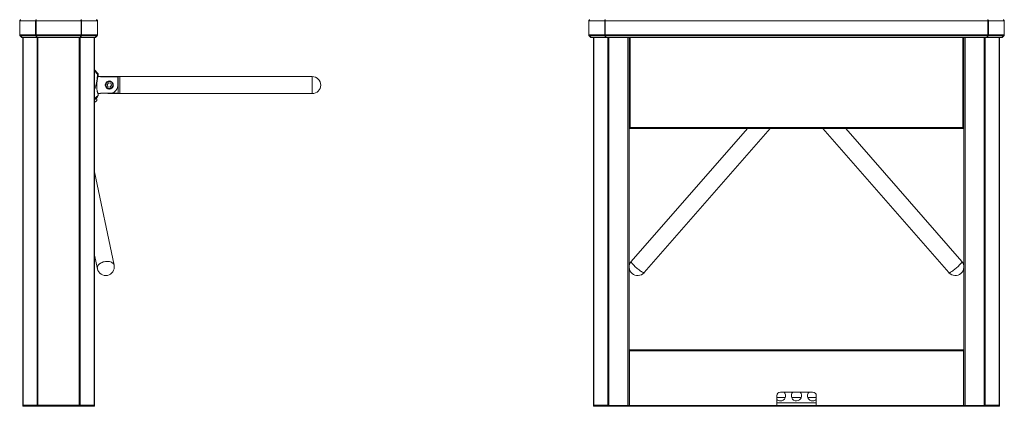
# Model space of a CAD drawing. Header units: millimetres. Extents: x -1884 to 4402, y -1985 to 3057.
# Tile 18 of 22: x 1962 to 4402, y 12 to 970. Entities that reach past the tile are written whole.
import ezdxf

# ---------------------------------------------------------------- set-up
doc = ezdxf.new("R2010")
doc.units = ezdxf.units.MM

msp = doc.modelspace()

# ---------------------------------------------------------------- linework, layer by layer
at = {"color": 7, "linetype": 'Continuous', "lineweight": 18}
for p, q in [((1961.9, 967.4), (1962.4, 967.4)), ((1961.9, 967.4), (1961.9, 932.8)), ((1962.4, 967.4), (1962.4, 932.8)), ((1962.4, 967.4), (2001.4, 967.4)), ((2001.4, 967.4), (2001.4, 932.8)), ((2001.4, 967.4), (2002.4, 967.4)), ((2002.4, 967.4), (2002.4, 932.8)), ((2002.6, 967.4), (2002.6, 932.8)), ((2002.6, 967.4), (2114.1, 967.4)), ((2114.1, 967.4), (2114.1, 932.8)), ((2114.3, 967.4), (2114.3, 932.8)), ((2115.4, 967.4), (2114.3, 967.4)), ((2115.4, 967.4), (2115.4, 932.8)), ((2115.4, 967.4), (2154.4, 967.4)), ((2154.4, 967.4), (2154.4, 932.8)), ((2154.9, 967.4), (2154.4, 967.4)), ((2154.9, 967.4), (2154.9, 932.8)), ((3372.2, 967.4), (3372.7, 967.4)), ((3372.2, 967.4), (3372.2, 932.8)), ((3372.7, 967.4), (3411.7, 967.4)), ((3372.7, 967.4), (3372.7, 932.8)), ((3411.7, 967.4), (3411.7, 932.8)), ((3411.7, 967.4), (3412.7, 967.4)), ((3413, 968.3), (3412.7, 968)), ((3412.7, 967.4), (3412.7, 932.8)), ((3412.7, 960.5), (3412.9, 960.5)), ((3412.7, 959.9), (3412.9, 959.8)), ((3412.9, 967.4), (3412.9, 932.8)), ((3412.9, 967.4), (4361.5, 967.4)), ((4361.6, 968), (4361.3, 968.3)), ((4361.5, 967.4), (4361.5, 932.8)), ((4361.5, 960.5), (4361.6, 960.5)), ((4361.5, 959.8), (4361.6, 959.9)), ((4361.7, 967.5), (4361.6, 967.5)), ((4361.6, 967.4), (4361.6, 932.8)), ((4362.7, 967.4), (4361.6, 967.4)), ((4362.7, 967.4), (4362.7, 932.8)), ((4362.7, 967.4), (4401.7, 967.4)), ((4401.7, 967.4), (4401.7, 932.8)), ((4402.2, 967.4), (4401.7, 967.4)), ((4402.2, 967.4), (4402.2, 932.8)), ((1962.4, 932.8), (1961.9, 932.8)), ((1962.4, 932.8), (2001.4, 932.8)), ((1962.8, 930.6), (1963.1, 930.9)), ((1962.8, 930.6), (1967.2, 926.2)), ((1963.4, 930.6), (2001.7, 930.6)), ((1967.8, 926.2), (1963.4, 930.6)), ((2002.4, 932.8), (2001.4, 932.8)), ((2001.7, 930.6), (2002.4, 931.6)), ((2001.7, 930.6), (2003.5, 926.2)), ((2002.4, 935.2), (2002.6, 935.2)), ((2002.4, 931.6), (2004.2, 927.2)), ((2002.6, 932.8), (2114.1, 932.8)), ((2003.1, 930.6), (2113.7, 930.6)), ((2004.9, 926.2), (2003.1, 930.6)), ((2004.3, 927.7), (2004.3, 926.2)), ((2113.7, 930.6), (2111.9, 926.2)), ((2112.5, 927.2), (2114.3, 931.6)), ((2112.5, 927.7), (2112.5, 926.2)), ((2113.3, 926.2), (2115.1, 930.6)), ((2114.1, 935.2), (2114.3, 935.2)), ((2114.3, 932.8), (2115.4, 932.8)), ((2115.1, 930.6), (2114.3, 931.6)), ((2115.1, 930.6), (2153.4, 930.6)), ((2115.4, 932.8), (2154.4, 932.8)), ((2153.4, 930.6), (2149, 926.2)), ((2149.6, 926.2), (2154, 930.6)), ((2154, 930.6), (2153.6, 930.9)), ((2154.4, 932.8), (2154.9, 932.8)), ((3372.7, 932.8), (3372.2, 932.8)), ((3372.7, 932.8), (3411.7, 932.8)), ((3373.1, 930.6), (3373.4, 930.9)), ((3373.1, 930.6), (3377.5, 926.2)), ((3373.7, 930.6), (3412, 930.6)), ((3378.1, 926.2), (3373.7, 930.6)), ((3412.7, 932.8), (3411.7, 932.8)), ((3412, 930.6), (3412.7, 931.6)), ((3412, 930.6), (3413.8, 926.2)), ((3412.7, 935.2), (3412.9, 935.2)), ((3412.7, 931.6), (3414.6, 927.2)), ((3412.9, 932.8), (4361.5, 932.8)), ((3413.4, 930.6), (4361, 930.6)), ((3415.2, 926.2), (3413.4, 930.6)), ((3413.7, 929.3), (3413.7, 929.8)), ((3414.4, 927.6), (3414.4, 928.1)), ((4361, 930.6), (4359.2, 926.2)), ((4359.8, 927.2), (4361.6, 931.6)), ((4360, 928.1), (4360, 927.6)), ((4360.6, 926.2), (4362.4, 930.6)), ((4360.7, 929.8), (4360.7, 929.3)), ((4361.5, 935.2), (4361.6, 935.2)), ((4361.6, 932.8), (4362.7, 932.8)), ((4362.4, 930.6), (4361.6, 931.6)), ((4362.4, 930.6), (4400.7, 930.6)), ((4362.7, 932.8), (4401.7, 932.8)), ((4400.7, 930.6), (4396.3, 926.2)), ((4396.9, 926.2), (4401.3, 930.6)), ((4401.3, 930.6), (4400.9, 930.9)), ((4401.7, 932.8), (4402.2, 932.8)), ((1967.2, 926.2), (1967.5, 926.5)), ((1967.8, 926.2), (2003.5, 926.2)), ((1969.4, 926.2), (1969.4, 15.3)), ((2003.5, 926.2), (2004.2, 927.2)), ((2003.5, 926.2), (2004.3, 926.2)), ((2004.3, 926.2), (2004.9, 926.2)), ((2004.9, 926.2), (2111.9, 926.2)), ((2112.5, 926.2), (2111.9, 926.2)), ((2112.5, 927.2), (2113.3, 926.2)), ((2112.5, 926.2), (2113.3, 926.2)), ((2113.3, 926.2), (2149, 926.2)), ((2147.4, 926.2), (2147.4, 15.3)), ((2149.3, 926.5), (2149.6, 926.2)), ((3377.5, 926.2), (3377.8, 926.5)), ((3378.1, 926.2), (3413.8, 926.2)), ((3384.2, 926.2), (3384.2, 15.3)), ((3413.8, 926.2), (3414.6, 927.2)), ((3413.8, 926.2), (3414.4, 926.2)), ((3414.4, 926.2), (3414.4, 927)), ((3415.2, 926.2), (4359.2, 926.2)), ((3472.2, 926.2), (3472.2, 14.2)), ((3472.7, 926.2), (3472.7, 704.1)), ((4301.7, 704.1), (4301.7, 926.2)), ((4302.2, 926.2), (4302.2, 14.2)), ((4359.8, 927.2), (4360.6, 926.2)), ((4360, 927), (4360, 926.2)), ((4360.6, 926.2), (4360, 926.2)), ((4360.6, 926.2), (4396.3, 926.2)), ((4390.2, 926.2), (4390.2, 15.3)), ((4396.6, 926.5), (4396.9, 926.2)), ((3472.7, 893.4), (3472.2, 893.4)), ((4302.2, 893.4), (4301.7, 893.4)), ((2156, 836.5), (2147.4, 846.3)), ((2154.8, 835.5), (2147.4, 843.9)), ((2154.8, 835.5), (2156, 836.5)), ((2162, 829.7), (2155.9, 829.7)), ((2156, 830.2), (2156, 836.5)), ((2162, 828.6), (2162, 829.7)), ((2210, 829.7), (2163, 829.7)), ((2163, 828.6), (2163, 829.7)), ((2687, 829.6), (2210, 829.7)), ((2210, 829.7), (2210, 808.5)), ((2210, 787.3), (2210, 829.7)), ((2163, 828.7), (2162, 828.7)), ((2162, 828.6), (2205, 828.5)), ((2206, 828.6), (2163, 828.6)), ((2163, 828.6), (2163, 828.6)), ((2178.3, 809.3), (2181.8, 813.9)), ((2180.5, 804), (2178.3, 809.3)), ((2181.8, 813.9), (2187.5, 813.1)), ((2189.7, 807.8), (2186.2, 803.2)), ((2187.5, 813.1), (2189.7, 807.8)), ((2205, 828.5), (2205, 808.5)), ((2206, 788.5), (2206, 828.6)), ((2210, 808.5), (2210, 787.3)), ((2687, 829.6), (2687, 808.4)), ((2687, 787.2), (2687, 829.6)), ((2687, 808.4), (2687, 787.2)), ((2155.8, 787.3), (2162, 787.3)), ((2156, 782.8), (2156, 786.9)), ((2190.4, 788.5), (2162, 788.5)), ((2162, 787.3), (2162, 788.5)), ((2162, 788.4), (2164, 788.4)), ((2164, 788.5), (2164, 788.4)), ((2177.1, 788.5), (2206, 788.5)), ((2186.2, 803.2), (2180.5, 804)), ((2184, 787.3), (2210, 787.3)), ((2210, 787.3), (2212.5, 787.3)), ((2212.6, 787.3), (2212.6, 787.3)), ((2215.5, 787.3), (2212.6, 787.3)), ((2215.5, 787.3), (2687, 787.2)), ((3472.7, 792.4), (3472.3, 792.4)), ((4302.1, 792.4), (4301.7, 792.4)), ((2154.3, 779.1), (2147.4, 773)), ((2151.7, 768.8), (2147.4, 765)), ((2152.2, 775.9), (2151.5, 776.6)), ((3472.2, 774.3), (3472.7, 774.3)), ((3472.3, 775.2), (3472.7, 775.2)), ((4302.1, 775.2), (4301.7, 775.2)), ((4301.7, 774.3), (4302.2, 774.3)), ((3472.7, 739.3), (3472.2, 739.3)), ((3472.3, 738.4), (3472.7, 738.4)), ((4302.2, 739.3), (4301.7, 739.3)), ((4302.1, 738.4), (4301.7, 738.4)), ((3472.3, 709.7), (3472.7, 709.7)), ((4301.7, 709.7), (4302.1, 709.7)), ((3472.7, 703.7), (3472.7, 704.1)), ((3472.7, 702.4), (3472.7, 703.7)), ((3472.7, 703.7), (3472.7, 703.7)), ((3472.7, 703.6), (3475.1, 703.6)), ((3472.7, 702), (3472.7, 702.4)), ((3472.7, 701.2), (3472.7, 702)), ((3472.7, 702), (3475.1, 702)), ((3472.7, 701.2), (3475.1, 701.2)), ((3475.1, 703.6), (4299.3, 703.6)), ((3475.1, 703.6), (3475.1, 701.2)), ((3475.1, 701.2), (4299.3, 701.2)), ((3765.3, 701.2), (3477.4, 371.3)), ((3509.3, 343.5), (3821.6, 701.2)), ((3952.8, 701.2), (4265.1, 343.5)), ((4297, 371.3), (4009.1, 701.2)), ((4299.3, 703.6), (4301.6, 703.6)), ((4299.3, 701.2), (4299.3, 703.6)), ((4299.3, 702), (4301.7, 702)), ((4299.3, 701.2), (4301.7, 701.2)), ((4301.7, 703.7), (4301.7, 704.1)), ((4301.7, 702.4), (4301.7, 703.7)), ((4301.7, 703.7), (4301.7, 703.7)), ((4301.7, 702.4), (4301.7, 702)), ((4301.7, 702), (4301.7, 701.2)), ((2195.9, 361.7), (2147.4, 593.5)), ((2147.4, 386.5), (2154.4, 353.1)), ((4300.9, 152.4), (3473.4, 152.4)), ((3473.4, 150), (3473.4, 152.4)), ((4300.9, 150), (3473.4, 150)), ((3473.4, 13.3), (3473.4, 150)), ((4300.9, 150), (4300.9, 152.4)), ((4300.9, 13.3), (4300.9, 150)), ((3472.2, 142.2), (3473.4, 142.2)), ((4302.2, 142.2), (4300.9, 142.2)), ((3838.2, 38.4), (3838.2, 13.3)), ((3838.2, 34.2), (3859.2, 34.2)), ((3847.2, 47.4), (3927.2, 47.4)), ((3875.1, 34.2), (3899.2, 34.2)), ((3915.1, 34.2), (3936.2, 34.2)), ((3936.2, 38.4), (3936.2, 13.3)), ((1969.4, 15.3), (1970.3, 15.3)), ((1969.4, 15.3), (1969.4, 12.2)), ((1969.4, 14.2), (1970.8, 14.2)), ((1970.8, 12.2), (1969.4, 12.2)), ((1969.4, 12.2), (1969.4, 12.2)), ((2005, 15.3), (1970.3, 15.3)), ((1970.8, 14.2), (1970.8, 12.2)), ((1970.8, 14.2), (2004.4, 14.2)), ((1970.8, 12.2), (2004.4, 12.2)), ((2004.4, 12.2), (2004.4, 14.2)), ((2004.4, 14.2), (2007.9, 14.2)), ((2007.9, 12.2), (2004.4, 12.2)), ((2005, 15.3), (2007.2, 15.3)), ((2005.1, 14.2), (2005, 15.3)), ((2007.2, 15.3), (2007.2, 14.2)), ((2109.6, 15.3), (2007.2, 15.3)), ((2007.9, 14.2), (2007.9, 12.2)), ((2007.9, 14.2), (2055.8, 14.2)), ((2007.9, 12.2), (2055.8, 12.2)), ((2055.8, 12.2), (2055.8, 14.2)), ((2055.8, 14.2), (2055.9, 14.2)), ((2055.9, 12.2), (2055.8, 12.2)), ((2055.9, 14.2), (2055.9, 12.2)), ((2056, 14.2), (2055.9, 14.2)), ((2058.3, 12.2), (2055.9, 12.2)), ((2058.3, 12.2), (2058.5, 12.2)), ((2060.8, 12.2), (2058.5, 12.2)), ((2060.8, 12.2), (2060.8, 14.2)), ((2060.8, 14.2), (2060.9, 14.2)), ((2060.8, 14.2), (2060.8, 14.2)), ((2060.9, 12.2), (2060.8, 12.2)), ((2060.9, 14.2), (2060.9, 12.2)), ((2060.9, 14.2), (2108.8, 14.2)), ((2060.9, 12.2), (2108.8, 12.2)), ((2108.8, 12.2), (2108.8, 14.2)), ((2108.8, 14.2), (2112.3, 14.2)), ((2112.3, 12.2), (2108.8, 12.2)), ((2109.6, 14.2), (2109.6, 15.3)), ((2109.6, 15.3), (2111.8, 15.3)), ((2111.8, 15.3), (2111.6, 14.2)), ((2146.5, 15.3), (2111.8, 15.3)), ((2112.3, 14.2), (2112.3, 12.2)), ((2112.3, 14.2), (2145.9, 14.2)), ((2112.3, 12.2), (2145.9, 12.2)), ((2145.9, 12.2), (2145.9, 14.2)), ((2145.9, 14.2), (2147.3, 14.2)), ((2147.3, 12.2), (2145.9, 12.2)), ((2146.5, 15.3), (2147.4, 15.3)), ((2147.4, 12.2), (2147.3, 12.2)), ((2147.4, 15.3), (2147.4, 12.2)), ((3385.1, 15.3), (3384.2, 15.3)), ((3384.2, 15.3), (3384.4, 14.3)), ((3384.2, 12.2), (3384.2, 14.2)), ((3384.2, 14.2), (3385.7, 14.2)), ((3385.7, 12.2), (3384.2, 12.2)), ((3385.1, 15.3), (3419.8, 15.3)), ((3385.3, 14.2), (3385.1, 15.3)), ((3385.7, 14.2), (3385.7, 12.2)), ((3419.2, 14.2), (3385.7, 14.2)), ((3419.2, 12.2), (3385.7, 12.2)), ((3419.2, 12.2), (3419.2, 14.2)), ((3419.2, 14.2), (3422, 14.2)), ((3422, 12.2), (3419.2, 12.2)), ((3422, 15.3), (3419.8, 15.3)), ((3422, 15.3), (3422, 12.2)), ((3422, 12.2), (3469.1, 12.2)), ((3422.8, 14.2), (3422.8, 12.2)), ((3884.6, 14.2), (3422.8, 14.2)), ((3884.6, 12.2), (3422.8, 12.2)), ((3473.4, 13.3), (3838.2, 13.3)), ((3884.6, 12.2), (3884.6, 14.2)), ((3884.6, 14.2), (3884.7, 14.2)), ((3884.7, 12.2), (3884.6, 12.2)), ((3884.7, 14.2), (3884.7, 12.2)), ((3887.1, 14.2), (3884.7, 14.2)), ((3887.1, 12.2), (3884.7, 12.2)), ((3887.1, 12.2), (3887.1, 14.2)), ((3887.1, 14.2), (3887.3, 14.2)), ((3887.3, 12.2), (3887.1, 12.2)), ((3887.3, 14.2), (3887.3, 12.2)), ((3889.7, 14.2), (3887.3, 14.2)), ((3889.7, 12.2), (3887.3, 12.2)), ((3889.7, 12.2), (3889.7, 14.2)), ((3889.7, 14.2), (3889.8, 14.2)), ((3889.8, 12.2), (3889.7, 12.2)), ((3889.8, 14.2), (3889.8, 12.2)), ((4351.6, 14.2), (3889.8, 14.2)), ((4351.6, 12.2), (3889.8, 12.2)), ((3936.2, 13.3), (4300.9, 13.3)), ((4352.4, 12.2), (4305.3, 12.2)), ((4351.6, 12.2), (4351.6, 14.2)), ((4352.4, 15.3), (4352.4, 12.2)), ((4352.4, 15.3), (4354.6, 15.3)), ((4352.4, 14.2), (4355.2, 14.2)), ((4355.2, 12.2), (4352.4, 12.2)), ((4389.3, 15.3), (4354.6, 15.3)), ((4355.2, 14.2), (4355.2, 12.2)), ((4355.2, 14.2), (4388.7, 14.2)), ((4355.2, 12.2), (4388.7, 12.2)), ((4388.7, 12.2), (4388.7, 14.2)), ((4388.7, 14.2), (4390.2, 14.2)), ((4390.2, 12.2), (4388.7, 12.2)), ((4389.1, 14.2), (4389.3, 15.3)), ((4389.3, 15.3), (4390.2, 15.3)), ((4390.2, 15.3), (4390, 14.3)), ((4390.2, 14.2), (4390.2, 12.2))]:
    msp.add_line(p, q, dxfattribs=at)
at = {"color": 8, "linetype": 'Continuous', "lineweight": 18}
for p, q in [((1970.3, 926.2), (1970.3, 15.3)), ((2005, 926.2), (2005, 15.3)), ((2007.2, 926.2), (2007.2, 15.3)), ((2109.6, 926.2), (2109.6, 15.3)), ((2111.8, 926.2), (2111.8, 15.3)), ((2146.5, 926.2), (2146.5, 15.3)), ((3385.1, 926.2), (3385.1, 15.3)), ((3419.8, 926.2), (3419.8, 15.3)), ((3422, 926.2), (3422, 15.3)), ((3469.1, 926.2), (3469.1, 12.2)), ((3475.1, 926.2), (3475.1, 703.6)), ((4299.3, 703.6), (4299.3, 926.2)), ((4305.3, 926.2), (4305.3, 12.2)), ((4352.4, 926.2), (4352.4, 15.3)), ((4354.6, 926.2), (4354.6, 15.3)), ((4389.3, 926.2), (4389.3, 15.3)), ((3472.2, 895.4), (3472.7, 895.4)), ((4301.7, 895.4), (4302.2, 895.4)), ((2147.4, 775.2), (2156, 782.8)), ((3472.2, 793.9), (3472.7, 793.9)), ((4301.7, 793.9), (4302.2, 793.9)), ((2147.4, 771.6), (2152.2, 775.9)), ((3472.2, 774.4), (3472.7, 774.4)), ((3472.7, 774.2), (3472.2, 774.2)), ((4301.7, 774.4), (4302.2, 774.4)), ((4302.2, 774.2), (4301.7, 774.2)), ((3472.2, 739.4), (3472.7, 739.4)), ((3472.7, 739.2), (3472.2, 739.2)), ((4301.7, 739.4), (4302.2, 739.4)), ((4302.2, 739.2), (4301.7, 739.2)), ((3472.7, 702.4), (3475.1, 702.4)), ((4299.3, 702.4), (4301.7, 702.4)), ((3936.2, 20.4), (3838.2, 20.4))]:
    msp.add_line(p, q, dxfattribs=at)
at = {"color": 7, "linetype": 'Continuous', "lineweight": 18, "flags": 128}
for points in [[(2195.9, 361.7), (2195.8, 362.2), (2195.1, 363.9), (2194.1, 365.5), (2192.8, 367), (2191.2, 368.2), (2189.3, 369.3), (2187.2, 370.2), (2184.8, 370.9), (2182.3, 371.3), (2179.7, 371.5), (2177, 371.5), (2174.2, 371.2), (2171.5, 370.7), (2168.9, 370), (2166.3, 369), (2163.9, 367.8), (2161.7, 366.5), (2159.7, 365), (2158, 363.4), (2156.6, 361.7), (2155.5, 359.9), (2154.7, 358), (2154.3, 356.2), (2154.2, 354.3), (2154.4, 353.1)], [(2154.4, 352.9), (2154.2, 354.3), (2154.3, 356.2), (2154.7, 358), (2155.5, 359.9), (2156.6, 361.7), (2158, 363.4), (2159.7, 365), (2161.7, 366.5), (2163.9, 367.8), (2166.3, 369), (2168.9, 370), (2171.5, 370.7), (2174.2, 371.2), (2177, 371.5), (2179.7, 371.5), (2182.3, 371.3), (2184.8, 370.9), (2187.2, 370.2), (2189.3, 369.3), (2191.2, 368.2), (2192.8, 367), (2194.1, 365.5), (2195.1, 363.9), (2195.8, 362.2), (2195.9, 361.6)], [(3509.3, 343.5), (3509.2, 343.4), (3508.7, 343.2), (3507.9, 343.3), (3506.9, 343.7), (3505.7, 344.3), (3504.2, 345.1), (3502.6, 346.1), (3500.8, 347.3), (3498.9, 348.7), (3496.8, 350.2), (3494.8, 351.9), (3492.6, 353.6), (3490.6, 355.4), (3488.5, 357.3), (3486.5, 359.1), (3484.7, 361), (3483, 362.7), (3481.5, 364.4), (3480.1, 365.9), (3479, 367.3), (3478.2, 368.6), (3477.6, 369.6), (3477.3, 370.4), (3477.2, 371), (3477.4, 371.3)], [(3477.3, 371.3), (3477.2, 371), (3477.3, 370.4), (3477.6, 369.6), (3478.2, 368.6), (3479, 367.3), (3480.1, 365.9), (3481.5, 364.4), (3483, 362.7), (3484.7, 361), (3486.5, 359.1), (3488.5, 357.3), (3490.6, 355.4), (3492.6, 353.6), (3494.8, 351.9), (3496.8, 350.2), (3498.9, 348.7), (3500.8, 347.3), (3502.6, 346.1), (3504.2, 345.1), (3505.7, 344.3), (3506.9, 343.7), (3507.9, 343.3), (3508.7, 343.2), (3509.2, 343.4), (3509.3, 343.5)], [(4265.1, 343.5), (4265.3, 343.3), (4265.9, 343.2), (4266.8, 343.4), (4267.9, 343.9), (4269.2, 344.6), (4270.8, 345.5), (4272.5, 346.5), (4274.3, 347.8), (4276.3, 349.3), (4278.4, 350.9), (4280.4, 352.6), (4282.6, 354.3), (4284.6, 356.2), (4286.7, 358), (4288.6, 359.9), (4290.4, 361.7), (4292, 363.4), (4293.5, 365), (4294.7, 366.5), (4295.7, 367.8), (4296.5, 369), (4296.9, 370), (4297.2, 370.7), (4297.1, 371.2), (4297, 371.3)], [(4297, 371.3), (4297.1, 371.2), (4297.2, 370.7), (4296.9, 370), (4296.5, 369), (4295.7, 367.8), (4294.7, 366.5), (4293.5, 365), (4292, 363.4), (4290.4, 361.7), (4288.6, 359.9), (4286.7, 358), (4284.6, 356.2), (4282.6, 354.3), (4280.4, 352.6), (4278.4, 350.9), (4276.3, 349.3), (4274.3, 347.8), (4272.5, 346.5), (4270.8, 345.5)], [(4270.8, 345.5), (4269.2, 344.6), (4267.9, 343.9), (4266.8, 343.4), (4265.9, 343.2), (4265.3, 343.3), (4265.1, 343.5)], [(1970.3, 15.3), (1970.3, 14.7), (1970.4, 14.2)], [(2146.3, 14.2), (2146.4, 14.7), (2146.5, 15.3)], [(3419.8, 15.3), (3419.8, 14.7), (3419.9, 14.2)], [(4354.6, 15.3), (4354.6, 14.7), (4354.5, 14.2)]]:
    msp.add_lwpolyline(points, dxfattribs=at)
at = {"color": 7, "linetype": 'Continuous', "lineweight": 18}
for radius in [9.5, 8.5]:
    msp.add_circle((2184, 808.5), radius, dxfattribs=at)
for centre, radius, start, end in [((2686.8, 808.4), 21.2, 270.5231, 89.4369), ((2151, 782.8), 5, 311.38, 359.98), ((2184, 808.5), 21.2, 250.9858, 269.98), ((3472.3, 792.3), 0.1, 90, 180), ((4302.1, 792.3), 0.1, 0, 90), ((2148.4, 772.5), 5, 311.38, 41.38), ((3472.3, 775.3), 0.1, 180, 270), ((4302.1, 775.3), 0.1, 270, 0), ((3472.3, 738.3), 0.1, 90, 180), ((4302.1, 738.3), 0.1, 0, 90), ((3472.3, 709.8), 0.1, 180, 270), ((4302.1, 709.8), 0.1, 270, 0), ((3475.1, 704.1), 2.4, 180, 192.0247), ((4299.3, 704.1), 2.4, 347.9753, 0), ((3493.5, 357.5), 21.2, 139.4297, 318.3301), ((4280.9, 357.5), 21.2, 221.6699, 40.5703), ((2175.1, 357.5), 21.2, 192.5351, 11.1064), ((3847.2, 38.4), 9, 90, 180), ((3847.2, 38.4), 12.8, 225.0991, 270), ((3847.2, 38.4), 12.8, 270, 44.9009), ((3887.2, 38.4), 12.8, 135.0991, 270), ((3887.2, 38.4), 12.7, 270, 44.9009), ((3927.2, 38.4), 12.8, 135.0991, 270), ((3927.2, 38.4), 9, 0, 90), ((3927.2, 38.4), 12.8, 270, 314.9009), ((3422.8, 15.3), 1.99, 179.0569, 212.4001), ((4351.5, 15.3), 1.99, 327.5999, 0.9431)]:
    msp.add_arc(centre, radius, start, end, dxfattribs=at)
for points in [[(1965, 970.5), (1964.6, 970.4), (1963.8, 970.4), (1962.7, 969.6), (1962, 968.6), (1961.9, 967.8), (1961.9, 967.4)], [(1962.4, 967.4), (1962.5, 967.8), (1962.6, 968.6), (1963.2, 969.6), (1964, 970.4), (1964.7, 970.4), (1965, 970.5)], [(2003.2, 970.5), (2002.9, 970.4), (2002.4, 970.4), (2001.8, 969.6), (2001.4, 968.6), (2001.4, 967.8), (2001.4, 967.4)], [(2002.6, 967.4), (2002.6, 967.8), (2002.7, 968.6), (2002.9, 969.6), (2003, 970.4), (2003.1, 970.4), (2003.2, 970.5)], [(2113.6, 970.5), (2113.6, 970.4), (2113.7, 970.4), (2113.9, 969.6), (2114, 968.6), (2114.1, 967.8), (2114.1, 967.4)], [(2115.4, 967.4), (2115.4, 967.8), (2115.4, 968.6), (2115, 969.6), (2114.4, 970.4), (2113.8, 970.4), (2113.6, 970.5)], [(2151.8, 970.5), (2152.1, 970.4), (2152.7, 970.4), (2153.6, 969.6), (2154.2, 968.6), (2154.3, 967.8), (2154.4, 967.4)], [(2154.9, 967.4), (2154.8, 967.8), (2154.7, 968.6), (2154, 969.6), (2153, 970.4), (2152.2, 970.4), (2151.8, 970.5)], [(3375.3, 970.5), (3374.9, 970.4), (3374.1, 970.4), (3373, 969.6), (3372.3, 968.6), (3372.2, 967.8), (3372.2, 967.4)], [(3372.7, 967.4), (3372.8, 967.8), (3372.9, 968.6), (3373.5, 969.6), (3374.3, 970.4), (3375, 970.4), (3375.3, 970.5)], [(3413.5, 970.5), (3413.2, 970.4), (3412.7, 970.4), (3412.1, 969.6), (3411.7, 968.6), (3411.7, 967.8), (3411.7, 967.4)], [(3412.9, 967.4), (3413, 967.8), (3413.1, 968.6), (3413.2, 969.6), (3413.3, 970.4), (3413.4, 970.4), (3413.5, 970.5)], [(4360.9, 970.5), (4360.9, 970.4), (4361, 970.4), (4361.2, 969.6), (4361.3, 968.6), (4361.4, 967.8), (4361.5, 967.4)], [(4362.7, 967.4), (4362.7, 967.8), (4362.7, 968.6), (4362.3, 969.6), (4361.7, 970.4), (4361.2, 970.4), (4360.9, 970.5)], [(4399.1, 970.5), (4399.4, 970.4), (4400, 970.4), (4400.9, 969.6), (4401.5, 968.6), (4401.6, 967.8), (4401.7, 967.4)], [(4402.2, 967.4), (4402.1, 967.8), (4402, 968.6), (4401.3, 969.6), (4400.3, 970.4), (4399.5, 970.4), (4399.1, 970.5)]]:
    msp.add_open_spline(points, degree=3, dxfattribs=at)
for points, knots in [([(2002.8, 968.8), (2002.7, 968.7), (2002.5, 968.5), (2002.4, 968), (2002.4, 967.6), (2002.4, 967.4)], [0, 0, 0, 0, 0.289765, 0.644883, 1, 1, 1, 1]), ([(2114.3, 967.4), (2114.3, 967.6), (2114.4, 968), (2114.2, 968.5), (2114, 968.7), (2114, 968.8)], [0, 0, 0, 0, 0.3551174, 0.7102347, 1, 1, 1, 1]), ([(3413.1, 968.8), (3413, 968.7), (3412.8, 968.5), (3412.7, 968), (3412.7, 967.6), (3412.7, 967.4)], [0, 0, 0, 0, 0.289765, 0.644883, 1, 1, 1, 1]), ([(4361.6, 967.4), (4361.7, 967.6), (4361.7, 968), (4361.5, 968.5), (4361.4, 968.7), (4361.3, 968.8)], [0, 0, 0, 0, 0.355117, 0.710235, 1, 1, 1, 1]), ([(1961.9, 932.8), (1961.9, 932.4), (1962, 931.7), (1962.4, 931), (1962.7, 930.7), (1962.8, 930.6)], [0, 0, 0, 0, 0.436991, 0.874008, 1, 1, 1, 1]), ([(1963.4, 930.6), (1963.1, 930.9), (1962.7, 931.4), (1962.5, 932.2), (1962.4, 932.7), (1962.4, 932.8)], [0, 0, 0, 0, 0.436991, 0.874008, 1, 1, 1, 1]), ([(2001.4, 932.8), (2001.3, 932.4), (2001.3, 931.7), (2001.5, 931), (2001.6, 930.7), (2001.7, 930.6)], [0, 0, 0, 0, 0.436991, 0.874008, 1, 1, 1, 1]), ([(2002.4, 932.8), (2002.4, 932.7), (2002.3, 932.3), (2002.3, 931.9), (2002.4, 931.7), (2002.4, 931.6)], [0, 0, 0, 0, 0.287818, 0.744759, 1, 1, 1, 1]), ([(2003.1, 930.6), (2003, 930.9), (2002.9, 931.4), (2002.7, 932.2), (2002.6, 932.7), (2002.6, 932.8)], [0, 0, 0, 0, 0.436991, 0.874008, 1, 1, 1, 1]), ([(2114.1, 932.8), (2114.1, 932.4), (2113.9, 931.7), (2113.8, 931), (2113.7, 930.7), (2113.7, 930.6)], [0, 0, 0, 0, 0.436991, 0.874008, 1, 1, 1, 1]), ([(2114.3, 931.6), (2114.3, 931.7), (2114.4, 932), (2114.4, 932.4), (2114.3, 932.7), (2114.3, 932.8)], [0, 0, 0, 0, 0.287818, 0.744759, 1, 1, 1, 1]), ([(2115.1, 930.6), (2115.2, 930.9), (2115.4, 931.4), (2115.4, 932.2), (2115.4, 932.7), (2115.4, 932.8)], [0, 0, 0, 0, 0.436991, 0.874008, 1, 1, 1, 1]), ([(2154.4, 932.8), (2154.3, 932.4), (2154.1, 931.7), (2153.7, 931), (2153.4, 930.7), (2153.4, 930.6)], [0, 0, 0, 0, 0.436991, 0.874008, 1, 1, 1, 1]), ([(2154, 930.6), (2154.2, 930.9), (2154.6, 931.4), (2154.9, 932.2), (2154.9, 932.7), (2154.9, 932.8)], [0, 0, 0, 0, 0.436991, 0.874008, 1, 1, 1, 1]), ([(3372.2, 932.8), (3372.2, 932.4), (3372.3, 931.7), (3372.7, 931), (3373, 930.7), (3373.1, 930.6)], [0, 0, 0, 0, 0.436991, 0.874008, 1, 1, 1, 1]), ([(3373.7, 930.6), (3373.5, 930.9), (3373.1, 931.4), (3372.8, 932.2), (3372.7, 932.7), (3372.7, 932.8)], [0, 0, 0, 0, 0.436991, 0.874008, 1, 1, 1, 1]), ([(3411.7, 932.8), (3411.6, 932.4), (3411.6, 931.7), (3411.8, 931), (3412, 930.7), (3412, 930.6)], [0, 0, 0, 0, 0.436991, 0.874008, 1, 1, 1, 1]), ([(3412.7, 932.8), (3412.7, 932.7), (3412.6, 932.3), (3412.7, 931.9), (3412.7, 931.7), (3412.7, 931.6)], [0, 0, 0, 0, 0.287818, 0.744759, 1, 1, 1, 1]), ([(3413.4, 930.6), (3413.3, 930.9), (3413.2, 931.4), (3413, 932.2), (3412.9, 932.7), (3412.9, 932.8)], [0, 0, 0, 0, 0.436991, 0.874008, 1, 1, 1, 1]), ([(4361.5, 932.8), (4361.4, 932.4), (4361.3, 931.7), (4361.1, 931), (4361, 930.7), (4361, 930.6)], [0, 0, 0, 0, 0.436991, 0.874008, 1, 1, 1, 1]), ([(4361.6, 931.6), (4361.7, 931.7), (4361.7, 932), (4361.7, 932.4), (4361.7, 932.7), (4361.6, 932.8)], [0, 0, 0, 0, 0.287818, 0.744759, 1, 1, 1, 1]), ([(4362.4, 930.6), (4362.5, 930.9), (4362.7, 931.4), (4362.8, 932.2), (4362.7, 932.7), (4362.7, 932.8)], [0, 0, 0, 0, 0.436991, 0.874008, 1, 1, 1, 1]), ([(4401.7, 932.8), (4401.6, 932.4), (4401.5, 931.7), (4401, 931), (4400.8, 930.7), (4400.7, 930.6)], [0, 0, 0, 0, 0.436991, 0.874008, 1, 1, 1, 1]), ([(4401.3, 930.6), (4401.5, 930.9), (4402, 931.4), (4402.2, 932.2), (4402.2, 932.7), (4402.2, 932.8)], [0, 0, 0, 0, 0.436991, 0.874008, 1, 1, 1, 1]), ([(2147.4, 797.1), (2148.2, 799.3), (2150, 803.9), (2151.8, 811.4), (2153.2, 819.3), (2154.2, 827.4), (2154.6, 832.8), (2154.8, 835.5)], [0, 0, 0, 0, 0.183667, 0.387088, 0.591413, 0.7961, 1, 1, 1, 1]), ([(2154.8, 824.7), (2155, 825.5), (2155.3, 827), (2155.6, 828.7), (2155.9, 829.8), (2156, 830.3), (2156, 830.2), (2156, 830.2)], [0, 0, 0, 0, 0.22614, 0.458726, 0.684904, 0.917849, 1, 1, 1, 1]), ([(2156, 786.9), (2156, 786.9), (2156, 786.9), (2155.7, 787.6), (2155.3, 788.8), (2154.7, 790.5), (2154.1, 792.8), (2153.6, 795.5), (2153.1, 798.7), (2152.8, 802.1), (2152.8, 805.7), (2152.8, 809.3), (2153.1, 812.8), (2153.5, 816.2), (2153.9, 819.4), (2154.4, 822.3), (2154.7, 823.9), (2154.8, 824.7)], [0, 0, 0, 0, 0.052343, 0.116628, 0.182672, 0.249092, 0.31724, 0.387248, 0.459352, 0.528043, 0.598897, 0.664909, 0.732815, 0.799316, 0.867626, 0.932987, 1, 1, 1, 1]), ([(2174, 808.5), (2174.1, 807.5), (2174.3, 805.4), (2175.8, 802.5), (2177.7, 800.6), (2179.7, 799.5), (2181.8, 798.7), (2184.6, 798.4), (2187.7, 799.1), (2190.4, 800.6), (2192.2, 802.7), (2193.3, 804.7), (2194, 806.9), (2194.1, 809.6), (2193.3, 812.7), (2191.5, 815.4), (2189.4, 817.1), (2187.3, 818), (2185.1, 818.6), (2182.4, 818.6), (2179.4, 817.6), (2176.8, 815.8), (2174.9, 813), (2174.1, 810.4), (2174, 808.9), (2174, 808.5)], [0, 0, 0, 0, 0.049811, 0.099516, 0.152001, 0.180097, 0.208175, 0.260902, 0.30821, 0.356656, 0.410488, 0.438496, 0.466489, 0.517975, 0.566031, 0.615582, 0.669569, 0.697591, 0.725591, 0.776258, 0.823123, 0.873138, 0.928313, 0.983173, 1, 1, 1, 1]), ([(2190.4, 788.5), (2191.6, 789), (2194.1, 789.9), (2197.2, 792.1), (2199.8, 794.6), (2201.7, 797.1), (2203.2, 799.8), (2204.2, 802.5), (2204.9, 805.5), (2205, 807.5), (2205, 808.5)], [0, 0, 0, 0, 0.173361, 0.346553, 0.473671, 0.600629, 0.700569, 0.800397, 0.900236, 1, 1, 1, 1]), ([(2212.5, 787.3), (2212.5, 787.3), (2212.5, 787.3), (2212.6, 787.3), (2212.9, 787.4), (2213.3, 787.4), (2213.8, 787.4), (2214.3, 787.4), (2214.8, 787.4), (2215.2, 787.3), (2215.4, 787.3), (2215.5, 787.3), (2215.5, 787.3)], [0, 0, 0, 0, 0.036684, 0.143776, 0.250967, 0.358392, 0.465822, 0.57302, 0.680109, 0.787384, 0.894848, 1, 1, 1, 1]), ([(3472.2, 142.2), (3472.3, 141.7), (3472.4, 140.9), (3473.1, 140), (3473.4, 139.7)], [0, 0, 0, 0, 0.633347, 1, 1, 1, 1]), ([(4300.9, 139.7), (4301.3, 140.1), (4302, 140.9), (4302.1, 141.7), (4302.2, 142.2)], [0, 0, 0, 0, 0.403119, 1, 1, 1, 1]), ([(2006.3, 14.2), (2006.2, 14.3), (2006.1, 14.7), (2006, 15.1), (2006, 15.3)], [0, 0, 0, 0, 0.48442, 1, 1, 1, 1]), ([(2110.7, 15.3), (2110.7, 15.1), (2110.7, 14.7), (2110.5, 14.3), (2110.4, 14.2)], [0, 0, 0, 0, 0.51558, 1, 1, 1, 1]), ([(3473.4, 16.6), (3473.1, 16.3), (3472.3, 15.5), (3472.2, 14.7), (3472.2, 14.2)], [0, 0, 0, 0, 0.403119, 1, 1, 1, 1]), ([(4302.2, 14.2), (4302.1, 14.7), (4302, 15.5), (4301.2, 16.3), (4300.9, 16.6)], [0, 0, 0, 0, 0.64667, 1, 1, 1, 1])]:
    msp.add_open_spline(points, degree=3, knots=knots, dxfattribs=at)

doc.saveas('drawing.dxf')
